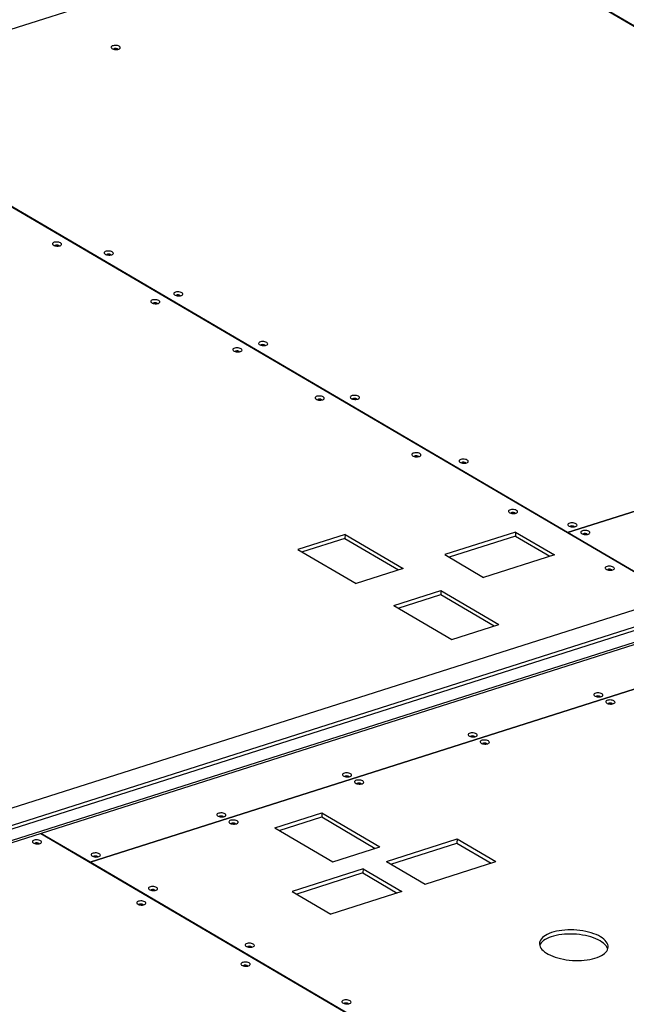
# Model space of a CAD drawing. Header units: millimetres. Extents: x 0 to 841, y 0 to 594.
# Tile 89 of 92: x 696 to 729, y 479 to 533. Entities that reach past the tile are written whole.
import ezdxf

# ---------------------------------------------------------------- set-up
doc = ezdxf.new("R2010")
doc.units = ezdxf.units.MM
doc.layers.add('TRAIT-FORT', color=4, linetype='Continuous', lineweight=25)

msp = doc.modelspace()

# ---------------------------------------------------------------- linework, layer by layer
at = {"layer": 'TRAIT-FORT', "color": 4, "linetype": 'Continuous', "lineweight": 25}
for p, q in [((684.42, 528.776), (717.309, 539.245)), ((717.309, 539.245), (736.819, 527.81)), ((736.826, 527.812), (717.316, 539.248)), ((688.498, 526.38), (731.383, 501.244)), ((725.462, 504.721), (688.504, 526.382)), ((758.351, 515.19), (725.462, 504.721)), ((725.462, 504.721), (758.351, 515.19)), ((681.692, 485.426), (752.488, 507.962)), ((682.736, 484.622), (753.532, 507.157)), ((753.543, 507.344), (682.747, 484.808)), ((753.218, 506.417), (682.406, 483.876)), ((682.324, 483.73), (753.136, 506.271)), ((722.632, 504.749), (718.77, 503.52)), ((722.632, 504.749), (722.62, 504.525)), ((722.632, 504.749), (724.742, 503.512)), ((713.332, 504.627), (710.757, 503.807)), ((713.319, 504.403), (711, 503.665)), ((713.332, 504.627), (713.319, 504.403)), ((713.319, 504.403), (716.241, 502.691)), ((713.332, 504.627), (716.497, 502.772)), ((722.62, 504.525), (719.013, 503.377)), ((722.62, 504.525), (724.487, 503.431)), ((725.461, 504.715), (725.462, 504.721)), ((725.462, 504.721), (725.462, 504.715)), ((731.39, 501.246), (725.462, 504.721)), ((710.757, 503.807), (713.922, 501.952)), ((718.77, 503.52), (720.88, 502.283)), ((724.742, 503.512), (720.88, 502.283)), ((716.497, 502.772), (713.922, 501.952)), ((715.978, 500.747), (718.553, 501.566)), ((718.553, 501.566), (718.541, 501.343)), ((718.553, 501.566), (721.719, 499.711)), ((716.221, 500.604), (718.541, 501.343)), ((718.541, 501.343), (721.463, 499.63)), ((715.978, 500.747), (719.144, 498.892)), ((719.144, 498.892), (721.719, 499.711)), ((736.164, 498.442), (699.412, 486.743)), ((699.413, 486.743), (736.164, 498.442)), ((709.489, 488.62), (712.064, 489.44)), ((709.732, 488.478), (712.051, 489.216)), ((712.064, 489.44), (712.051, 489.216)), ((712.051, 489.216), (714.973, 487.503)), ((712.064, 489.44), (715.229, 487.585)), ((696.723, 488.314), (725.211, 471.617)), ((699.412, 486.743), (696.73, 488.316)), ((709.489, 488.62), (712.654, 486.765)), ((712.654, 486.765), (715.229, 487.585)), ((715.582, 486.787), (719.444, 488.017)), ((715.825, 486.645), (719.431, 487.793)), ((719.444, 488.017), (719.431, 487.793)), ((719.431, 487.793), (721.298, 486.699)), ((719.444, 488.017), (721.554, 486.78)), ((699.412, 486.738), (699.412, 486.743)), ((699.413, 486.743), (699.412, 486.738)), ((725.217, 471.619), (699.413, 486.743)), ((715.582, 486.787), (717.692, 485.551)), ((717.692, 485.551), (721.554, 486.78)), ((714.31, 486.383), (710.448, 485.154)), ((714.297, 486.159), (710.691, 485.011)), ((714.31, 486.383), (714.297, 486.159)), ((714.297, 486.159), (716.164, 485.065)), ((714.31, 486.383), (716.42, 485.147)), ((710.448, 485.154), (712.558, 483.917)), ((716.42, 485.147), (712.558, 483.917))]:
    msp.add_line(p, q, dxfattribs=at)
at = {"layer": 'TRAIT-FORT', "color": 4, "linetype": 'Continuous', "lineweight": 25, "flags": 128}
for points in [[(701.009, 531.242), (700.963, 531.263), (700.909, 531.279), (700.848, 531.289), (700.785, 531.291), (700.725, 531.287), (700.67, 531.277), (700.624, 531.26), (700.59, 531.238), (700.571, 531.212), (700.566, 531.185), (700.578, 531.157), (700.604, 531.131), (700.644, 531.108), (700.694, 531.089), (700.752, 531.076), (700.814, 531.07), (700.877, 531.07), (700.935, 531.078), (700.986, 531.091), (701.026, 531.111), (701.053, 531.135), (701.065, 531.162), (701.061, 531.189), (701.042, 531.217), (701.009, 531.242)], [(700.906, 531.099), (700.873, 531.113), (700.832, 531.122), (700.789, 531.124), (700.748, 531.119), (700.715, 531.109), (700.693, 531.093), (700.69, 531.09)], [(700.93, 531.077), (700.927, 531.081), (700.906, 531.099)], [(697.802, 520.519), (697.756, 520.541), (697.702, 520.557), (697.641, 520.566), (697.579, 520.569), (697.518, 520.565), (697.463, 520.554), (697.417, 520.538), (697.383, 520.516), (697.364, 520.49), (697.359, 520.463), (697.371, 520.435), (697.397, 520.409), (697.437, 520.385), (697.487, 520.367), (697.545, 520.354), (697.608, 520.347), (697.67, 520.348), (697.728, 520.355), (697.779, 520.369), (697.819, 520.389), (697.846, 520.413), (697.858, 520.439), (697.854, 520.467), (697.835, 520.494), (697.802, 520.519)], [(697.699, 520.377), (697.666, 520.391), (697.626, 520.399), (697.582, 520.402), (697.541, 520.397), (697.508, 520.386), (697.486, 520.371), (697.483, 520.368)], [(697.723, 520.354), (697.72, 520.359), (697.699, 520.377)], [(700.628, 520.027), (700.583, 520.049), (700.528, 520.065), (700.467, 520.074), (700.405, 520.077), (700.344, 520.073), (700.289, 520.062), (700.243, 520.046), (700.209, 520.024), (700.19, 519.998), (700.186, 519.971), (700.197, 519.943), (700.223, 519.917), (700.263, 519.893), (700.314, 519.875), (700.372, 519.862), (700.434, 519.855), (700.496, 519.856), (700.554, 519.863), (700.605, 519.877), (700.645, 519.897), (700.672, 519.921), (700.684, 519.947), (700.68, 519.975), (700.661, 520.002), (700.628, 520.027)], [(700.525, 519.885), (700.492, 519.899), (700.452, 519.907), (700.408, 519.91), (700.367, 519.905), (700.334, 519.894), (700.312, 519.879), (700.309, 519.876)], [(700.549, 519.862), (700.546, 519.867), (700.525, 519.885)], [(704.422, 517.804), (704.377, 517.825), (704.322, 517.841), (704.261, 517.851), (704.199, 517.853), (704.138, 517.849), (704.083, 517.839), (704.037, 517.822), (704.004, 517.8), (703.984, 517.774), (703.98, 517.747), (703.991, 517.719), (704.018, 517.693), (704.057, 517.67), (704.108, 517.651), (704.166, 517.638), (704.228, 517.632), (704.29, 517.632), (704.348, 517.64), (704.399, 517.653), (704.439, 517.673), (704.466, 517.697), (704.478, 517.724), (704.474, 517.751), (704.455, 517.779), (704.422, 517.804)], [(704.319, 517.661), (704.286, 517.675), (704.246, 517.684), (704.202, 517.686), (704.162, 517.681), (704.128, 517.671), (704.106, 517.655), (704.104, 517.652)], [(704.344, 517.639), (704.34, 517.643), (704.319, 517.661)], [(703.165, 517.376), (703.12, 517.397), (703.065, 517.413), (703.004, 517.423), (702.942, 517.426), (702.881, 517.422), (702.826, 517.411), (702.78, 517.394), (702.746, 517.372), (702.727, 517.347), (702.723, 517.319), (702.734, 517.292), (702.76, 517.265), (702.8, 517.242), (702.851, 517.223), (702.909, 517.21), (702.971, 517.204), (703.033, 517.204), (703.091, 517.212), (703.142, 517.226), (703.182, 517.245), (703.209, 517.269), (703.221, 517.296), (703.217, 517.324), (703.198, 517.351), (703.165, 517.376)], [(703.062, 517.233), (703.029, 517.247), (702.989, 517.256), (702.945, 517.258), (702.904, 517.254), (702.871, 517.243), (702.849, 517.227), (702.846, 517.224)], [(703.087, 517.211), (703.083, 517.216), (703.062, 517.233)], [(709.051, 515.091), (709.006, 515.112), (708.951, 515.128), (708.89, 515.137), (708.828, 515.14), (708.767, 515.136), (708.712, 515.125), (708.666, 515.109), (708.633, 515.087), (708.613, 515.061), (708.609, 515.034), (708.62, 515.006), (708.647, 514.98), (708.686, 514.956), (708.737, 514.938), (708.795, 514.925), (708.857, 514.918), (708.919, 514.919), (708.977, 514.926), (709.028, 514.94), (709.068, 514.96), (709.095, 514.984), (709.107, 515.01), (709.103, 515.038), (709.084, 515.066), (709.051, 515.091)], [(708.948, 514.948), (708.915, 514.962), (708.875, 514.97), (708.831, 514.973), (708.791, 514.968), (708.757, 514.957), (708.735, 514.942), (708.733, 514.939)], [(707.649, 514.748), (707.604, 514.769), (707.549, 514.785), (707.488, 514.795), (707.426, 514.798), (707.365, 514.794), (707.31, 514.783), (707.264, 514.766), (707.23, 514.744), (707.211, 514.719), (707.207, 514.691), (707.218, 514.663), (707.244, 514.637), (707.284, 514.614), (707.335, 514.595), (707.393, 514.582), (707.455, 514.576), (707.517, 514.576), (707.575, 514.584), (707.626, 514.598), (707.666, 514.617), (707.693, 514.641), (707.705, 514.668), (707.701, 514.696), (707.682, 514.723), (707.649, 514.748)], [(707.546, 514.605), (707.513, 514.619), (707.473, 514.628), (707.429, 514.63), (707.388, 514.625), (707.355, 514.615), (707.333, 514.599), (707.33, 514.596)], [(707.571, 514.583), (707.567, 514.587), (707.546, 514.605)], [(708.973, 514.926), (708.97, 514.93), (708.948, 514.948)], [(712.133, 512.12), (712.088, 512.141), (712.033, 512.157), (711.972, 512.167), (711.91, 512.169), (711.849, 512.165), (711.794, 512.155), (711.748, 512.138), (711.714, 512.116), (711.695, 512.091), (711.691, 512.063), (711.702, 512.035), (711.728, 512.009), (711.768, 511.986), (711.819, 511.967), (711.877, 511.954), (711.939, 511.948), (712.001, 511.948), (712.059, 511.956), (712.11, 511.97), (712.15, 511.989), (712.177, 512.013), (712.189, 512.04), (712.185, 512.067), (712.166, 512.095), (712.133, 512.12)], [(712.03, 511.977), (711.997, 511.991), (711.957, 512), (711.913, 512.002), (711.872, 511.997), (711.839, 511.987), (711.817, 511.971), (711.814, 511.968)], [(712.054, 511.955), (712.051, 511.959), (712.03, 511.977)], [(714.054, 512.159), (714.008, 512.18), (713.953, 512.196), (713.893, 512.205), (713.83, 512.208), (713.77, 512.204), (713.715, 512.193), (713.669, 512.177), (713.635, 512.155), (713.615, 512.129), (713.611, 512.102), (713.623, 512.074), (713.649, 512.048), (713.689, 512.024), (713.739, 512.006), (713.797, 511.993), (713.859, 511.986), (713.921, 511.987), (713.98, 511.994), (714.031, 512.008), (714.071, 512.028), (714.098, 512.052), (714.11, 512.078), (714.106, 512.106), (714.087, 512.134), (714.054, 512.159)], [(713.951, 512.016), (713.918, 512.03), (713.877, 512.038), (713.834, 512.041), (713.793, 512.036), (713.759, 512.025), (713.737, 512.01), (713.735, 512.007)], [(713.975, 511.994), (713.972, 511.998), (713.951, 512.016)], [(717.408, 509.028), (717.363, 509.049), (717.308, 509.065), (717.248, 509.075), (717.185, 509.078), (717.124, 509.074), (717.069, 509.063), (717.024, 509.046), (716.99, 509.024), (716.97, 508.999), (716.966, 508.971), (716.977, 508.943), (717.004, 508.917), (717.043, 508.894), (717.094, 508.875), (717.152, 508.862), (717.214, 508.856), (717.276, 508.856), (717.334, 508.864), (717.385, 508.878), (717.425, 508.897), (717.452, 508.921), (717.464, 508.948), (717.461, 508.975), (717.442, 509.003), (717.408, 509.028)], [(717.305, 508.885), (717.273, 508.899), (717.232, 508.908), (717.189, 508.91), (717.148, 508.905), (717.114, 508.895), (717.092, 508.879), (717.09, 508.876)], [(717.33, 508.863), (717.327, 508.867), (717.305, 508.885)], [(719.988, 508.68), (719.943, 508.701), (719.888, 508.717), (719.828, 508.727), (719.765, 508.73), (719.704, 508.726), (719.649, 508.715), (719.603, 508.698), (719.57, 508.676), (719.55, 508.651), (719.546, 508.623), (719.557, 508.596), (719.584, 508.569), (719.623, 508.546), (719.674, 508.527), (719.732, 508.514), (719.794, 508.508), (719.856, 508.509), (719.914, 508.516), (719.965, 508.53), (720.005, 508.549), (720.032, 508.573), (720.044, 508.6), (720.041, 508.628), (720.022, 508.655), (719.988, 508.68)], [(719.885, 508.537), (719.853, 508.551), (719.812, 508.56), (719.769, 508.562), (719.728, 508.558), (719.694, 508.547), (719.672, 508.531), (719.67, 508.529)], [(719.91, 508.515), (719.907, 508.52), (719.885, 508.537)], [(722.684, 505.936), (722.638, 505.957), (722.583, 505.973), (722.523, 505.983), (722.46, 505.986), (722.4, 505.982), (722.345, 505.971), (722.299, 505.954), (722.265, 505.932), (722.245, 505.907), (722.241, 505.879), (722.253, 505.851), (722.279, 505.825), (722.319, 505.802), (722.369, 505.783), (722.427, 505.77), (722.489, 505.764), (722.551, 505.764), (722.61, 505.772), (722.661, 505.786), (722.701, 505.805), (722.728, 505.829), (722.74, 505.856), (722.736, 505.884), (722.717, 505.911), (722.684, 505.936)], [(722.581, 505.793), (722.548, 505.807), (722.507, 505.816), (722.464, 505.818), (722.423, 505.813), (722.39, 505.803), (722.367, 505.787), (722.365, 505.784)], [(722.605, 505.771), (722.602, 505.775), (722.581, 505.793)], [(725.923, 505.202), (725.878, 505.223), (725.823, 505.239), (725.762, 505.248), (725.7, 505.251), (725.639, 505.247), (725.584, 505.237), (725.538, 505.22), (725.504, 505.198), (725.485, 505.172), (725.481, 505.145), (725.492, 505.117), (725.518, 505.091), (725.558, 505.068), (725.609, 505.049), (725.667, 505.036), (725.729, 505.03), (725.791, 505.03), (725.849, 505.038), (725.9, 505.051), (725.94, 505.071), (725.967, 505.095), (725.979, 505.121), (725.975, 505.149), (725.956, 505.177), (725.923, 505.202)], [(725.82, 505.059), (725.787, 505.073), (725.747, 505.082), (725.703, 505.084), (725.662, 505.079), (725.629, 505.069), (725.607, 505.053), (725.604, 505.05)], [(725.844, 505.037), (725.841, 505.041), (725.82, 505.059)], [(726.622, 504.792), (726.576, 504.813), (726.522, 504.829), (726.461, 504.839), (726.399, 504.842), (726.338, 504.838), (726.283, 504.827), (726.237, 504.81), (726.203, 504.788), (726.184, 504.763), (726.18, 504.735), (726.191, 504.707), (726.217, 504.681), (726.257, 504.658), (726.307, 504.639), (726.366, 504.626), (726.428, 504.62), (726.49, 504.62), (726.548, 504.628), (726.599, 504.642), (726.639, 504.661), (726.666, 504.685), (726.678, 504.712), (726.674, 504.74), (726.655, 504.767), (726.622, 504.792)], [(726.519, 504.649), (726.486, 504.663), (726.446, 504.672), (726.402, 504.674), (726.361, 504.67), (726.328, 504.659), (726.306, 504.643), (726.303, 504.64)], [(726.543, 504.627), (726.54, 504.632), (726.519, 504.649)], [(727.959, 502.844), (727.913, 502.865), (727.859, 502.881), (727.798, 502.891), (727.736, 502.894), (727.675, 502.89), (727.62, 502.879), (727.574, 502.862), (727.54, 502.84), (727.521, 502.815), (727.516, 502.787), (727.528, 502.759), (727.554, 502.733), (727.594, 502.71), (727.644, 502.691), (727.703, 502.678), (727.765, 502.672), (727.827, 502.672), (727.885, 502.68), (727.936, 502.694), (727.976, 502.713), (728.003, 502.737), (728.015, 502.764), (728.011, 502.792), (727.992, 502.819), (727.959, 502.844)], [(727.856, 502.701), (727.823, 502.715), (727.783, 502.724), (727.739, 502.726), (727.698, 502.722), (727.665, 502.711), (727.643, 502.695), (727.64, 502.692)], [(727.88, 502.679), (727.877, 502.684), (727.856, 502.701)], [(727.337, 495.931), (727.291, 495.952), (727.237, 495.968), (727.176, 495.977), (727.113, 495.98), (727.053, 495.976), (726.998, 495.966), (726.952, 495.949), (726.918, 495.927), (726.899, 495.901), (726.894, 495.874), (726.906, 495.846), (726.932, 495.82), (726.972, 495.797), (727.022, 495.778), (727.08, 495.765), (727.142, 495.759), (727.205, 495.759), (727.263, 495.767), (727.314, 495.78), (727.354, 495.8), (727.381, 495.824), (727.393, 495.85), (727.389, 495.878), (727.37, 495.906), (727.337, 495.931)], [(727.234, 495.788), (727.201, 495.802), (727.16, 495.811), (727.117, 495.813), (727.076, 495.808), (727.043, 495.798), (727.021, 495.782), (727.018, 495.779)], [(727.258, 495.766), (727.255, 495.77), (727.234, 495.788)], [(727.996, 495.544), (727.951, 495.565), (727.896, 495.581), (727.835, 495.591), (727.773, 495.594), (727.712, 495.59), (727.657, 495.579), (727.611, 495.562), (727.578, 495.54), (727.558, 495.515), (727.554, 495.487), (727.565, 495.46), (727.592, 495.433), (727.631, 495.41), (727.682, 495.391), (727.74, 495.378), (727.802, 495.372), (727.864, 495.373), (727.922, 495.38), (727.973, 495.394), (728.013, 495.413), (728.04, 495.437), (728.052, 495.464), (728.048, 495.492), (728.029, 495.519), (727.996, 495.544)], [(727.893, 495.401), (727.86, 495.415), (727.82, 495.424), (727.776, 495.426), (727.736, 495.422), (727.702, 495.411), (727.68, 495.396), (727.678, 495.393)], [(727.918, 495.379), (727.915, 495.384), (727.893, 495.401)], [(720.482, 493.749), (720.437, 493.77), (720.382, 493.786), (720.322, 493.796), (720.259, 493.799), (720.198, 493.795), (720.143, 493.784), (720.098, 493.767), (720.064, 493.745), (720.044, 493.72), (720.04, 493.692), (720.051, 493.664), (720.078, 493.638), (720.118, 493.615), (720.168, 493.596), (720.226, 493.583), (720.288, 493.577), (720.35, 493.577), (720.409, 493.585), (720.459, 493.599), (720.499, 493.618), (720.526, 493.642), (720.538, 493.669), (720.535, 493.696), (720.516, 493.724), (720.482, 493.749)], [(720.38, 493.606), (720.347, 493.62), (720.306, 493.629), (720.263, 493.631), (720.222, 493.626), (720.188, 493.616), (720.166, 493.6), (720.164, 493.597)], [(720.404, 493.584), (720.401, 493.588), (720.38, 493.606)], [(721.142, 493.362), (721.096, 493.383), (721.042, 493.399), (720.981, 493.409), (720.919, 493.412), (720.858, 493.408), (720.803, 493.397), (720.757, 493.38), (720.723, 493.359), (720.704, 493.333), (720.699, 493.306), (720.711, 493.278), (720.737, 493.251), (720.777, 493.228), (720.827, 493.209), (720.885, 493.197), (720.948, 493.19), (721.01, 493.191), (721.068, 493.198), (721.119, 493.212), (721.159, 493.232), (721.186, 493.255), (721.198, 493.282), (721.194, 493.31), (721.175, 493.337), (721.142, 493.362)], [(721.039, 493.22), (721.006, 493.234), (720.966, 493.242), (720.922, 493.244), (720.881, 493.24), (720.848, 493.229), (720.826, 493.214), (720.823, 493.211)], [(721.063, 493.197), (721.06, 493.202), (721.039, 493.22)], [(713.628, 491.567), (713.583, 491.588), (713.528, 491.604), (713.467, 491.614), (713.405, 491.617), (713.344, 491.613), (713.289, 491.602), (713.243, 491.585), (713.21, 491.563), (713.19, 491.538), (713.186, 491.51), (713.197, 491.482), (713.224, 491.456), (713.263, 491.433), (713.314, 491.414), (713.372, 491.401), (713.434, 491.395), (713.496, 491.395), (713.554, 491.403), (713.605, 491.417), (713.645, 491.436), (713.672, 491.46), (713.684, 491.487), (713.68, 491.515), (713.661, 491.542), (713.628, 491.567)], [(713.525, 491.424), (713.492, 491.438), (713.452, 491.447), (713.408, 491.449), (713.368, 491.444), (713.334, 491.434), (713.312, 491.418), (713.31, 491.415)], [(713.55, 491.402), (713.547, 491.406), (713.525, 491.424)], [(714.288, 491.18), (714.242, 491.202), (714.187, 491.217), (714.127, 491.227), (714.064, 491.23), (714.004, 491.226), (713.949, 491.215), (713.903, 491.199), (713.869, 491.177), (713.849, 491.151), (713.845, 491.124), (713.857, 491.096), (713.883, 491.07), (713.923, 491.046), (713.973, 491.028), (714.031, 491.015), (714.093, 491.008), (714.155, 491.009), (714.214, 491.016), (714.264, 491.03), (714.305, 491.05), (714.331, 491.074), (714.344, 491.1), (714.34, 491.128), (714.321, 491.155), (714.288, 491.18)], [(714.185, 491.038), (714.152, 491.052), (714.111, 491.06), (714.068, 491.063), (714.027, 491.058), (713.993, 491.047), (713.971, 491.032), (713.969, 491.029)], [(714.209, 491.015), (714.206, 491.02), (714.185, 491.038)], [(706.774, 489.385), (706.728, 489.406), (706.674, 489.422), (706.613, 489.432), (706.551, 489.435), (706.49, 489.431), (706.435, 489.42), (706.389, 489.403), (706.355, 489.381), (706.336, 489.356), (706.331, 489.328), (706.343, 489.301), (706.369, 489.274), (706.409, 489.251), (706.459, 489.232), (706.517, 489.219), (706.58, 489.213), (706.642, 489.213), (706.7, 489.221), (706.751, 489.235), (706.791, 489.254), (706.818, 489.278), (706.83, 489.305), (706.826, 489.333), (706.807, 489.36), (706.774, 489.385)], [(706.671, 489.242), (706.638, 489.256), (706.598, 489.265), (706.554, 489.267), (706.513, 489.263), (706.48, 489.252), (706.458, 489.236), (706.455, 489.233)], [(706.695, 489.22), (706.692, 489.225), (706.671, 489.242)], [(707.433, 488.999), (707.388, 489.02), (707.333, 489.036), (707.273, 489.045), (707.21, 489.048), (707.149, 489.044), (707.094, 489.033), (707.048, 489.017), (707.015, 488.995), (706.995, 488.969), (706.991, 488.942), (707.002, 488.914), (707.029, 488.888), (707.068, 488.864), (707.119, 488.846), (707.177, 488.833), (707.239, 488.826), (707.301, 488.827), (707.359, 488.834), (707.41, 488.848), (707.45, 488.868), (707.477, 488.892), (707.489, 488.918), (707.486, 488.946), (707.467, 488.974), (707.433, 488.999)], [(707.33, 488.856), (707.297, 488.87), (707.257, 488.878), (707.214, 488.881), (707.173, 488.876), (707.139, 488.865), (707.117, 488.85), (707.115, 488.847)], [(707.355, 488.834), (707.352, 488.838), (707.33, 488.856)], [(696.711, 487.919), (696.666, 487.94), (696.611, 487.956), (696.551, 487.966), (696.488, 487.969), (696.427, 487.965), (696.372, 487.954), (696.326, 487.937), (696.293, 487.915), (696.273, 487.89), (696.269, 487.862), (696.28, 487.835), (696.307, 487.808), (696.346, 487.785), (696.397, 487.766), (696.455, 487.753), (696.517, 487.747), (696.579, 487.748), (696.637, 487.755), (696.688, 487.769), (696.728, 487.788), (696.755, 487.812), (696.767, 487.839), (696.764, 487.867), (696.744, 487.894), (696.711, 487.919)], [(696.608, 487.776), (696.575, 487.79), (696.535, 487.799), (696.492, 487.801), (696.451, 487.797), (696.417, 487.786), (696.395, 487.77), (696.393, 487.768)], [(696.633, 487.754), (696.63, 487.759), (696.608, 487.776)], [(699.919, 487.203), (699.874, 487.224), (699.819, 487.24), (699.759, 487.25), (699.696, 487.253), (699.636, 487.249), (699.581, 487.238), (699.535, 487.221), (699.501, 487.199), (699.481, 487.174), (699.477, 487.146), (699.489, 487.119), (699.515, 487.092), (699.555, 487.069), (699.605, 487.05), (699.663, 487.037), (699.725, 487.031), (699.787, 487.032), (699.846, 487.039), (699.896, 487.053), (699.937, 487.072), (699.963, 487.096), (699.975, 487.123), (699.972, 487.151), (699.953, 487.178), (699.919, 487.203)], [(699.817, 487.06), (699.784, 487.074), (699.743, 487.083), (699.7, 487.085), (699.659, 487.081), (699.625, 487.07), (699.603, 487.054), (699.601, 487.052)], [(699.841, 487.038), (699.838, 487.043), (699.817, 487.06)], [(703.045, 485.371), (703, 485.392), (702.945, 485.408), (702.885, 485.418), (702.822, 485.421), (702.761, 485.417), (702.706, 485.406), (702.661, 485.389), (702.627, 485.367), (702.607, 485.342), (702.603, 485.314), (702.614, 485.286), (702.641, 485.26), (702.68, 485.237), (702.731, 485.218), (702.789, 485.205), (702.851, 485.199), (702.913, 485.199), (702.972, 485.207), (703.022, 485.221), (703.062, 485.24), (703.089, 485.264), (703.101, 485.291), (703.098, 485.319), (703.079, 485.346), (703.045, 485.371)], [(702.943, 485.228), (702.91, 485.242), (702.869, 485.251), (702.826, 485.253), (702.785, 485.249), (702.751, 485.238), (702.729, 485.222), (702.727, 485.219)], [(702.967, 485.206), (702.964, 485.211), (702.943, 485.228)], [(702.4, 484.585), (702.354, 484.606), (702.3, 484.622), (702.239, 484.632), (702.176, 484.635), (702.116, 484.631), (702.061, 484.62), (702.015, 484.603), (701.981, 484.581), (701.962, 484.556), (701.957, 484.528), (701.969, 484.5), (701.995, 484.474), (702.035, 484.451), (702.085, 484.432), (702.143, 484.419), (702.205, 484.413), (702.268, 484.413), (702.326, 484.421), (702.377, 484.435), (702.417, 484.454), (702.444, 484.478), (702.456, 484.505), (702.452, 484.533), (702.433, 484.56), (702.4, 484.585)], [(702.297, 484.442), (702.264, 484.456), (702.223, 484.465), (702.18, 484.467), (702.139, 484.463), (702.106, 484.452), (702.083, 484.436), (702.081, 484.433)], [(702.321, 484.42), (702.318, 484.425), (702.297, 484.442)], [(727.254, 482.682), (727.143, 482.742), (727.022, 482.797), (726.892, 482.849), (726.753, 482.895), (726.606, 482.936), (726.454, 482.971), (726.296, 483), (726.134, 483.024), (725.97, 483.041), (725.804, 483.051), (725.639, 483.056), (725.475, 483.053), (725.313, 483.044), (725.155, 483.029), (725.003, 483.007), (724.856, 482.98), (724.717, 482.946), (724.587, 482.906), (724.466, 482.862), (724.356, 482.812), (724.257, 482.757), (724.17, 482.699), (724.095, 482.636), (724.035, 482.571), (723.988, 482.502), (723.955, 482.432), (723.937, 482.36), (723.933, 482.286), (723.945, 482.213), (723.97, 482.139), (724.01, 482.066), (724.064, 481.994), (724.132, 481.924), (724.213, 481.856), (724.306, 481.791), (724.411, 481.73), (724.527, 481.672), (724.653, 481.619), (724.788, 481.57), (724.931, 481.526), (725.081, 481.488), (725.236, 481.456), (725.396, 481.429), (725.559, 481.409), (725.724, 481.395), (725.89, 481.388), (726.055, 481.387), (726.218, 481.393), (726.378, 481.405), (726.533, 481.423), (726.683, 481.448), (726.825, 481.479), (726.96, 481.515), (727.086, 481.557), (727.202, 481.605), (727.307, 481.657), (727.4, 481.714), (727.48, 481.774), (727.548, 481.838), (727.602, 481.905), (727.641, 481.975), (727.667, 482.046), (727.678, 482.119), (727.674, 482.193), (727.656, 482.266), (727.623, 482.34), (727.576, 482.412), (727.515, 482.483), (727.44, 482.552), (727.353, 482.619), (727.254, 482.682)], [(727.241, 482.458), (727.131, 482.518), (727.01, 482.574), (726.879, 482.625), (726.74, 482.671), (726.594, 482.712), (726.441, 482.747), (726.283, 482.777), (726.122, 482.8), (725.957, 482.817), (725.792, 482.828), (725.626, 482.832), (725.462, 482.829), (725.301, 482.82), (725.143, 482.805), (724.99, 482.783), (724.844, 482.756), (724.705, 482.722), (724.574, 482.683), (724.453, 482.638), (724.343, 482.588), (724.244, 482.534), (724.157, 482.475), (724.083, 482.413), (724.022, 482.347), (723.975, 482.279), (723.944, 482.213)], [(708.321, 482.279), (708.275, 482.3), (708.221, 482.316), (708.16, 482.326), (708.097, 482.329), (708.037, 482.325), (707.982, 482.314), (707.936, 482.297), (707.902, 482.275), (707.882, 482.25), (707.878, 482.222), (707.89, 482.195), (707.916, 482.168), (707.956, 482.145), (708.006, 482.126), (708.064, 482.113), (708.126, 482.107), (708.188, 482.107), (708.247, 482.115), (708.298, 482.129), (708.338, 482.148), (708.365, 482.172), (708.377, 482.199), (708.373, 482.227), (708.354, 482.254), (708.321, 482.279)], [(727.654, 482.005), (727.643, 482.043), (727.61, 482.116), (727.563, 482.189), (727.502, 482.26), (727.428, 482.329), (727.341, 482.395), (727.241, 482.458)], [(708.218, 482.136), (708.185, 482.15), (708.144, 482.159), (708.101, 482.161), (708.06, 482.157), (708.027, 482.146), (708.004, 482.13), (708.002, 482.127)], [(708.242, 482.114), (708.239, 482.119), (708.218, 482.136)], [(708.088, 481.251), (708.043, 481.272), (707.988, 481.288), (707.928, 481.298), (707.865, 481.301), (707.804, 481.297), (707.749, 481.286), (707.703, 481.269), (707.67, 481.247), (707.65, 481.222), (707.646, 481.194), (707.657, 481.166), (707.684, 481.14), (707.723, 481.117), (707.774, 481.098), (707.832, 481.085), (707.894, 481.079), (707.956, 481.079), (708.014, 481.087), (708.065, 481.101), (708.105, 481.12), (708.132, 481.144), (708.144, 481.171), (708.141, 481.199), (708.122, 481.226), (708.088, 481.251)], [(707.985, 481.108), (707.952, 481.122), (707.912, 481.131), (707.869, 481.133), (707.828, 481.128), (707.794, 481.118), (707.772, 481.102), (707.77, 481.099)], [(708.01, 481.086), (708.007, 481.09), (707.985, 481.108)], [(713.596, 479.187), (713.551, 479.208), (713.496, 479.224), (713.435, 479.234), (713.373, 479.237), (713.312, 479.233), (713.257, 479.222), (713.211, 479.205), (713.177, 479.183), (713.158, 479.158), (713.154, 479.13), (713.165, 479.103), (713.191, 479.076), (713.231, 479.053), (713.282, 479.034), (713.34, 479.021), (713.402, 479.015), (713.464, 479.016), (713.522, 479.023), (713.573, 479.037), (713.613, 479.056), (713.64, 479.08), (713.652, 479.107), (713.648, 479.135), (713.629, 479.162), (713.596, 479.187)], [(713.493, 479.044), (713.46, 479.058), (713.42, 479.067), (713.376, 479.069), (713.335, 479.065), (713.302, 479.054), (713.28, 479.039), (713.277, 479.036)], [(713.517, 479.022), (713.514, 479.027), (713.493, 479.044)]]:
    msp.add_lwpolyline(points, dxfattribs=at)

doc.saveas('drawing.dxf')
